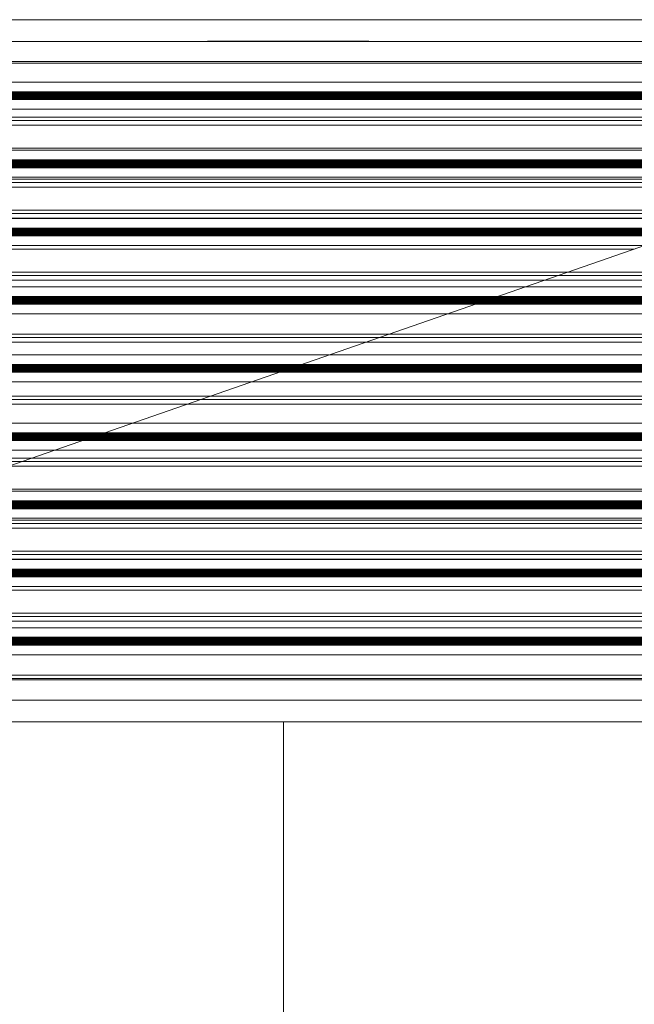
# Model space of a CAD drawing. Header units: metres. Extents: x 2.9 to 42.3, y -72.9 to -49.3.
# Tile 248 of 256: x 29.879 to 30.276, y -67.821 to -67.185. Entities that reach past the tile are written whole.
import ezdxf

# ---------------------------------------------------------------- set-up
doc = ezdxf.new("R2010")
doc.units = ezdxf.units.M
doc.linetypes.add('Oculto 1_5', pattern=[0.0022, 0.0015, -0.0007])
for name, color, linetype, lineweight in [('A-DETL', 7, 'Oculto 1_5', 18), ('G-IMPT', 7, 'Continuous', 18), ('M-HVAC-DUCT-ANNO', 7, 'Continuous', 18)]:
    doc.layers.add(name, color=color, linetype=linetype, lineweight=lineweight)
doc.layers.add('M-HVAC-CDFF-IDEN', color=1, linetype='Continuous', lineweight=9, true_color=0xff0000)

# ---------------------------------------------------------------- blocks, each defined once
blk = doc.blocks.new('GRELHA AR-AG 1225x425 - TROX_AR-AG_1225x425_dxf_QMODEL_9a1ed65d_b014_438d_945c_eb9463d1be6b-830546-2PAV')
at = {"layer": 'G-IMPT', "color": 1, "true_color": 0xff0000}
for p, q in [((0.6265, 0.2265), (-0.6265, 0.2265)), ((-0.6265, 0.2265), (0.6265, 0.2265)), ((0.055, 0.2126), (-0.049, 0.2126)), ((-0.049, 0.2126), (0.055, 0.2126)), ((-0.04046, 0.2127), (-0.04372, 0.2127)), ((-0.04372, 0.2127), (-0.04046, 0.2127)), ((-0.04046, 0.2127), (-0.03721, 0.2127)), ((-0.04046, 0.2127), (-0.03721, 0.2127)), ((-0.03721, 0.2127), (-0.03397, 0.2127)), ((-0.03721, 0.2127), (-0.03397, 0.2127)), ((-0.02882, 0.2127), (-0.03162, 0.2127)), ((-0.03162, 0.2127), (-0.02882, 0.2127)), ((-0.02661, 0.2127), (-0.02882, 0.2127)), ((-0.02661, 0.2127), (-0.02882, 0.2127)), ((-0.02882, 0.2127), (-0.02564, 0.2127)), ((-0.02882, 0.2127), (-0.02665, 0.2127)), ((-0.02572, 0.2127), (-0.02665, 0.2127)), ((-0.02581, 0.2127), (-0.02661, 0.2127)), ((-0.02631, 0.2127), (-0.02661, 0.2127)), ((-0.02603, 0.2127), (-0.02631, 0.2127)), ((-0.02576, 0.2127), (-0.02603, 0.2127)), ((-0.02504, 0.2127), (-0.02581, 0.2127)), ((-0.02552, 0.2127), (-0.02576, 0.2127)), ((-0.02572, 0.2127), (-0.02549, 0.2127)), ((-0.02564, 0.2127), (-0.02158, 0.2127)), ((-0.02532, 0.2127), (-0.02552, 0.2127)), ((-0.02549, 0.2127), (-0.02529, 0.2127)), ((-0.02516, 0.2127), (-0.02532, 0.2127)), ((-0.02529, 0.2127), (-0.02514, 0.2127)), ((-0.02505, 0.2127), (-0.02516, 0.2127)), ((-0.02514, 0.2127), (-0.02504, 0.2127)), ((-0.02499, 0.2127), (-0.02505, 0.2127)), ((-0.02504, 0.2127), (-0.02499, 0.2127)), ((-0.02432, 0.2127), (-0.02504, 0.2127)), ((-0.02499, 0.2127), (-0.02499, 0.2127)), ((-0.02368, 0.2127), (-0.02432, 0.2127)), ((-0.02422, 0.2127), (-0.0236, 0.2127)), ((-0.02422, 0.2127), (-0.02158, 0.2127)), ((-0.02314, 0.2127), (-0.02368, 0.2127)), ((-0.0236, 0.2127), (-0.02307, 0.2127)), ((-0.02271, 0.2127), (-0.02314, 0.2127)), ((-0.02307, 0.2127), (-0.02266, 0.2127)), ((-0.02241, 0.2127), (-0.02271, 0.2127)), ((-0.02266, 0.2127), (-0.02238, 0.2127)), ((-0.02225, 0.2127), (-0.02241, 0.2127)), ((-0.02238, 0.2127), (-0.02224, 0.2127)), ((-0.02224, 0.2127), (-0.02225, 0.2127)), ((-0.02038, 0.2127), (-0.02051, 0.2127)), ((-0.02051, 0.2127), (-0.02038, 0.2127)), ((-0.02001, 0.2127), (-0.02038, 0.2127)), ((-0.02038, 0.2127), (-0.02001, 0.2127)), ((-0.01941, 0.2127), (-0.02001, 0.2127)), ((-0.02001, 0.2127), (-0.01941, 0.2127)), ((-0.01859, 0.2127), (-0.01941, 0.2127)), ((-0.01941, 0.2127), (-0.01859, 0.2127)), ((-0.0176, 0.2127), (-0.01859, 0.2127)), ((-0.01859, 0.2127), (-0.0176, 0.2127)), ((-0.01647, 0.2127), (-0.0176, 0.2127)), ((-0.0176, 0.2127), (-0.01647, 0.2127)), ((-0.01725, 0.2127), (-0.01731, 0.2127)), ((-0.01731, 0.2127), (-0.01725, 0.2127)), ((-0.01705, 0.2127), (-0.01725, 0.2127)), ((-0.01725, 0.2127), (-0.01705, 0.2127)), ((-0.01675, 0.2127), (-0.01705, 0.2127)), ((-0.01705, 0.2127), (-0.01675, 0.2127)), ((-0.01633, 0.2127), (-0.01675, 0.2127)), ((-0.01675, 0.2127), (-0.01633, 0.2127)), ((-0.01524, 0.2127), (-0.01647, 0.2127)), ((-0.01647, 0.2127), (-0.01524, 0.2127)), ((-0.01582, 0.2127), (-0.01633, 0.2127)), ((-0.01633, 0.2127), (-0.01582, 0.2127)), ((-0.01524, 0.2127), (-0.01582, 0.2127)), ((-0.01582, 0.2127), (-0.01524, 0.2127)), ((-0.01461, 0.2127), (-0.01524, 0.2127)), ((-0.01524, 0.2127), (-0.01396, 0.2127)), ((-0.01524, 0.2127), (-0.01461, 0.2127)), ((-0.01524, 0.2127), (-0.01396, 0.2127)), ((-0.01396, 0.2127), (-0.01461, 0.2127)), ((-0.01461, 0.2127), (-0.01396, 0.2127)), ((-0.01396, 0.2127), (-0.01331, 0.2127)), ((-0.01396, 0.2127), (-0.01268, 0.2127)), ((-0.01396, 0.2127), (-0.01331, 0.2127)), ((-0.01396, 0.2127), (-0.01268, 0.2127)), ((-0.01331, 0.2127), (-0.01268, 0.2127)), ((-0.01268, 0.2127), (-0.01331, 0.2127)), ((-0.01268, 0.2127), (-0.01145, 0.2127)), ((-0.01268, 0.2127), (-0.0121, 0.2127)), ((-0.0121, 0.2127), (-0.01268, 0.2127)), ((-0.01145, 0.2127), (-0.01268, 0.2127)), ((-0.0121, 0.2127), (-0.01159, 0.2127)), ((-0.01159, 0.2127), (-0.0121, 0.2127)), ((-0.01159, 0.2127), (-0.01117, 0.2127)), ((-0.01117, 0.2127), (-0.01159, 0.2127)), ((-0.01145, 0.2127), (-0.01032, 0.2127)), ((-0.01032, 0.2127), (-0.01145, 0.2127)), ((-0.01117, 0.2127), (-0.01087, 0.2127)), ((-0.01087, 0.2127), (-0.01117, 0.2127)), ((-0.01087, 0.2127), (-0.01067, 0.2127)), ((-0.01067, 0.2127), (-0.01087, 0.2127)), ((-0.01067, 0.2127), (-0.01061, 0.2127)), ((-0.01061, 0.2127), (-0.01067, 0.2127)), ((-0.01032, 0.2127), (-0.00933, 0.2127)), ((-0.00933, 0.2127), (-0.01032, 0.2127)), ((-0.00933, 0.2127), (-0.00851, 0.2127)), ((-0.00851, 0.2127), (-0.00933, 0.2127)), ((-0.00851, 0.2127), (-0.00791, 0.2127)), ((-0.00791, 0.2127), (-0.00851, 0.2127)), ((-0.00791, 0.2127), (-0.00754, 0.2127)), ((-0.00754, 0.2127), (-0.00791, 0.2127)), ((-0.00754, 0.2127), (-0.00741, 0.2127)), ((-0.00741, 0.2127), (-0.00754, 0.2127)), ((0.00108, 0.2127), (-0.00722, 0.2127)), ((-0.00722, 0.2127), (-0.00385, 0.2127)), ((-0.00305, 0.2127), (-0.00649, 0.2127)), ((-0.00649, 0.2127), (-0.00305, 0.2127)), ((-0.00226, 0.2127), (-0.0057, 0.2127)), ((-0.0057, 0.2127), (-0.00226, 0.2127)), ((-0.00147, 0.2127), (-0.00491, 0.2127)), ((-0.00491, 0.2127), (-0.00147, 0.2127)), ((-0.0019, 0.2127), (-0.00407, 0.2127)), ((-0.00407, 0.2127), (-0.00238, 0.2127)), ((-0.00385, 0.2127), (0.0043, 0.2127)), ((-0.0019, 0.2127), (-0.00238, 0.2127)), ((-0.00125, 0.2127), (0.00219, 0.2127)), ((-0.00125, 0.2127), (-0.00078, 0.2127)), ((0.00219, 0.2127), (-0.00078, 0.2127)), ((0.00292, 0.2127), (-0.00052, 0.2127)), ((-0.00052, 0.2127), (0.00292, 0.2127)), ((-0.00041, 0.2127), (0.0015, 0.2127)), ((-0.00041, 0.2127), (0.00007, 0.2127)), ((0.0015, 0.2127), (0.00007, 0.2127)), ((0.00371, 0.2127), (0.00027, 0.2127)), ((0.00371, 0.2127), (0.00027, 0.2127)), ((0.0045, 0.2127), (0.00106, 0.2127)), ((0.00106, 0.2127), (0.0045, 0.2127)), ((0.00108, 0.2127), (0.0043, 0.2127)), ((0.00431, 0.2127), (0.00424, 0.2127)), ((0.00424, 0.2127), (0.00431, 0.2127)), ((0.00453, 0.2127), (0.00431, 0.2127)), ((0.00431, 0.2127), (0.00453, 0.2127)), ((0.00488, 0.2127), (0.00453, 0.2127)), ((0.00453, 0.2127), (0.00488, 0.2127)), ((0.00535, 0.2127), (0.00488, 0.2127)), ((0.00488, 0.2127), (0.00535, 0.2127)), ((0.00504, 0.2127), (0.00498, 0.2127)), ((0.00498, 0.2127), (0.00504, 0.2127)), ((0.00521, 0.2127), (0.00504, 0.2127)), ((0.00504, 0.2127), (0.00521, 0.2127)), ((0.00549, 0.2127), (0.00521, 0.2127)), ((0.00521, 0.2127), (0.00549, 0.2127)), ((0.00592, 0.2127), (0.00535, 0.2127)), ((0.00535, 0.2127), (0.00592, 0.2127)), ((0.00587, 0.2127), (0.00549, 0.2127)), ((0.00549, 0.2127), (0.00587, 0.2127)), ((0.00634, 0.2127), (0.00587, 0.2127)), ((0.00587, 0.2127), (0.00634, 0.2127)), ((0.00658, 0.2127), (0.00592, 0.2127)), ((0.00592, 0.2127), (0.00658, 0.2127)), ((0.00686, 0.2127), (0.00634, 0.2127)), ((0.00634, 0.2127), (0.00686, 0.2127)), ((0.0075, 0.2127), (0.0065, 0.2127)), ((0.0065, 0.2127), (0.0075, 0.2127)), ((0.00729, 0.2127), (0.00658, 0.2127)), ((0.00658, 0.2127), (0.00729, 0.2127)), ((0.00743, 0.2127), (0.00686, 0.2127)), ((0.00686, 0.2127), (0.00743, 0.2127)), ((0.00803, 0.2127), (0.00729, 0.2127)), ((0.00729, 0.2127), (0.00803, 0.2127)), ((0.00803, 0.2127), (0.00743, 0.2127)), ((0.00743, 0.2127), (0.00803, 0.2127)), ((0.00851, 0.2127), (0.0075, 0.2127)), ((0.00859, 0.2127), (0.0075, 0.2127)), ((0.00828, 0.2127), (0.0075, 0.2127)), ((0.0075, 0.2127), (0.00865, 0.2127)), ((0.00803, 0.2127), (0.00863, 0.2127)), ((0.00803, 0.2127), (0.00877, 0.2127)), ((0.00803, 0.2127), (0.00863, 0.2127)), ((0.00803, 0.2127), (0.00877, 0.2127)), ((0.00862, 0.2127), (0.00828, 0.2127)), ((0.00851, 0.2127), (0.0083, 0.2127)), ((0.00859, 0.2127), (0.0083, 0.2127)), ((0.00869, 0.2127), (0.00851, 0.2127)), ((0.00887, 0.2127), (0.00859, 0.2127)), ((0.00862, 0.2127), (0.00877, 0.2127)), ((0.00863, 0.2127), (0.0092, 0.2127)), ((0.0092, 0.2127), (0.00863, 0.2127)), ((0.00865, 0.2127), (0.01011, 0.2127)), ((0.00882, 0.2127), (0.00869, 0.2127)), ((0.00877, 0.2127), (0.00886, 0.2127)), ((0.00877, 0.2127), (0.00948, 0.2127)), ((0.00948, 0.2127), (0.00877, 0.2127)), ((0.00888, 0.2127), (0.00882, 0.2127)), ((0.00886, 0.2127), (0.00888, 0.2127)), ((0.00913, 0.2127), (0.00887, 0.2127)), ((0.00936, 0.2127), (0.00913, 0.2127)), ((0.00916, 0.2127), (0.00939, 0.2127)), ((0.00916, 0.2127), (0.01011, 0.2127)), ((0.0092, 0.2127), (0.00972, 0.2127)), ((0.00972, 0.2127), (0.0092, 0.2127)), ((0.00955, 0.2127), (0.00936, 0.2127)), ((0.00939, 0.2127), (0.00958, 0.2127)), ((0.00948, 0.2127), (0.01014, 0.2127)), ((0.01014, 0.2127), (0.00948, 0.2127)), ((0.00971, 0.2127), (0.00955, 0.2127)), ((0.00958, 0.2127), (0.00973, 0.2127)), ((0.00981, 0.2127), (0.00971, 0.2127)), ((0.01011, 0.2127), (0.00972, 0.2127)), ((0.01019, 0.2127), (0.00972, 0.2127)), ((0.00973, 0.2127), (0.00983, 0.2127)), ((0.00987, 0.2127), (0.00981, 0.2127)), ((0.00983, 0.2127), (0.00988, 0.2127)), ((0.00988, 0.2127), (0.00987, 0.2127)), ((0.01011, 0.2127), (0.01057, 0.2127)), ((0.01014, 0.2127), (0.01071, 0.2127)), ((0.01071, 0.2127), (0.01014, 0.2127)), ((0.01057, 0.2127), (0.01019, 0.2127)), ((0.01057, 0.2127), (0.01085, 0.2127)), ((0.01085, 0.2127), (0.01057, 0.2127)), ((0.01071, 0.2127), (0.01118, 0.2127)), ((0.01118, 0.2127), (0.01071, 0.2127)), ((0.01085, 0.2127), (0.01102, 0.2127)), ((0.01102, 0.2127), (0.01085, 0.2127)), ((0.01102, 0.2127), (0.01108, 0.2127)), ((0.01108, 0.2127), (0.01102, 0.2127)), ((0.01118, 0.2127), (0.01153, 0.2127)), ((0.01153, 0.2127), (0.01118, 0.2127)), ((0.01333, 0.2127), (0.01126, 0.2127)), ((0.01333, 0.2127), (0.01126, 0.2127)), ((0.01153, 0.2127), (0.01175, 0.2127)), ((0.01175, 0.2127), (0.01153, 0.2127)), ((0.01175, 0.2127), (0.01182, 0.2127)), ((0.01182, 0.2127), (0.01175, 0.2127)), ((0.01333, 0.2127), (0.01451, 0.2127)), ((0.01333, 0.2127), (0.01452, 0.2127)), ((0.01451, 0.2127), (0.01649, 0.2127)), ((0.01452, 0.2127), (0.01649, 0.2127)), ((0.01914, 0.2127), (0.01796, 0.2127)), ((0.01914, 0.2127), (0.01796, 0.2127)), ((0.0218, 0.2127), (0.01914, 0.2127)), ((0.0218, 0.2127), (0.01914, 0.2127)), ((0.0218, 0.2127), (0.01914, 0.2127)), ((0.01914, 0.2127), (0.0218, 0.2127)), ((0.0218, 0.2127), (0.01914, 0.2127)), ((0.01914, 0.2127), (0.0218, 0.2127)), ((0.02341, 0.2127), (0.02335, 0.2127)), ((0.02335, 0.2127), (0.02341, 0.2127)), ((0.02359, 0.2127), (0.02341, 0.2127)), ((0.02341, 0.2127), (0.02359, 0.2127)), ((0.02388, 0.2127), (0.02359, 0.2127)), ((0.02359, 0.2127), (0.02388, 0.2127)), ((0.02427, 0.2127), (0.02388, 0.2127)), ((0.02388, 0.2127), (0.02427, 0.2127)), ((0.02475, 0.2127), (0.02427, 0.2127)), ((0.02427, 0.2127), (0.02475, 0.2127)), ((0.02476, 0.2127), (0.02473, 0.2127)), ((0.02473, 0.2127), (0.02476, 0.2127)), ((0.02529, 0.2127), (0.02475, 0.2127)), ((0.02475, 0.2127), (0.02529, 0.2127)), ((0.02487, 0.2127), (0.02476, 0.2127)), ((0.02476, 0.2127), (0.02487, 0.2127)), ((0.02503, 0.2127), (0.02487, 0.2127)), ((0.02487, 0.2127), (0.02503, 0.2127)), ((0.02526, 0.2127), (0.02503, 0.2127)), ((0.02503, 0.2127), (0.02526, 0.2127)), ((0.02553, 0.2127), (0.02526, 0.2127)), ((0.02526, 0.2127), (0.02553, 0.2127)), ((0.02589, 0.2127), (0.02529, 0.2127)), ((0.02529, 0.2127), (0.02589, 0.2127)), ((0.02584, 0.2127), (0.02553, 0.2127)), ((0.02553, 0.2127), (0.02584, 0.2127)), ((0.02618, 0.2127), (0.02584, 0.2127)), ((0.02584, 0.2127), (0.02618, 0.2127)), ((0.02651, 0.2127), (0.02589, 0.2127)), ((0.02589, 0.2127), (0.02651, 0.2127)), ((0.02654, 0.2127), (0.02618, 0.2127)), ((0.02618, 0.2127), (0.02654, 0.2127)), ((0.02713, 0.2127), (0.02651, 0.2127)), ((0.02651, 0.2127), (0.02713, 0.2127)), ((0.0269, 0.2127), (0.02654, 0.2127)), ((0.02654, 0.2127), (0.0269, 0.2127)), ((0.02724, 0.2127), (0.0269, 0.2127)), ((0.0269, 0.2127), (0.02724, 0.2127)), ((0.02773, 0.2127), (0.02713, 0.2127)), ((0.02713, 0.2127), (0.02773, 0.2127)), ((0.02756, 0.2127), (0.02724, 0.2127)), ((0.02724, 0.2127), (0.02756, 0.2127)), ((0.02756, 0.2127), (0.02795, 0.2127)), ((0.02756, 0.2127), (0.02795, 0.2127)), ((0.02829, 0.2127), (0.02773, 0.2127)), ((0.02773, 0.2127), (0.02829, 0.2127)), ((0.02828, 0.2127), (0.02795, 0.2127)), ((0.02828, 0.2127), (0.02795, 0.2127)), ((0.02829, 0.2127), (0.02828, 0.2127)), ((0.02829, 0.2127), (0.02828, 0.2127)), ((0.02986, 0.2127), (0.03104, 0.2127)), ((0.03104, 0.2127), (0.02986, 0.2127)), ((0.03104, 0.2127), (0.0337, 0.2127)), ((0.03104, 0.2127), (0.0337, 0.2127)), ((0.03488, 0.2127), (0.0337, 0.2127)), ((0.0337, 0.2127), (0.03488, 0.2127)), ((0.03654, 0.2127), (0.03772, 0.2127)), ((0.03772, 0.2127), (0.03654, 0.2127)), ((0.03772, 0.2127), (0.04067, 0.2127)), ((0.03772, 0.2127), (0.04067, 0.2127)), ((0.04067, 0.2127), (0.04185, 0.2127)), ((0.04185, 0.2127), (0.04067, 0.2127)), ((0.0445, 0.2127), (0.04332, 0.2127)), ((0.04332, 0.2127), (0.0445, 0.2127)), ((0.04618, 0.2127), (0.04736, 0.2127)), ((0.04736, 0.2127), (0.04618, 0.2127)), ((0.04736, 0.2127), (0.04763, 0.2127)), ((0.04736, 0.2127), (0.04763, 0.2127)), ((0.04763, 0.2127), (0.04951, 0.2127)), ((0.04763, 0.2127), (0.04951, 0.2127)), ((0.04896, 0.2127), (0.0512, 0.2127)), ((0.04896, 0.2127), (0.0512, 0.2127)), ((0.0512, 0.2127), (0.04951, 0.2127)), ((0.0512, 0.2127), (0.04951, 0.2127)), ((0.6265, -0.2265), (-0.6265, -0.2265)), ((-0.6265, -0.2265), (0.6265, -0.2265))]:
    blk.add_line(p, q, dxfattribs=at)
blk = doc.blocks.new('GRELHA AR-AG 1225x425 - TROX_AR-AG_1225x425_dxf-830545-2PAV')
blk.add_blockref('GRELHA AR-AG 1225x425 - TROX_AR-AG_1225x425_dxf_QMODEL_9a1ed65d_b014_438d_945c_eb9463d1be6b-830546-2PAV', (0, 0))
blk = doc.blocks.new('GRELHA AR-AG 1225x425 - TROX_AR-AG_1225x425_dxf_QMODEL_9a1ed65d_b014_438d_945c_eb9463d1be6b-V138-2PAV')
at = {"layer": 'A-DETL', "color": 1, "linetype": 'Continuous', "true_color": 0xff0000}
for p, q in [((-0.6265, 0.2265), (0.6265, 0.2265)), ((-0.02038, 0.2127), (-0.02051, 0.2127)), ((-0.02051, 0.2127), (-0.02038, 0.2127)), ((-0.00754, 0.2127), (-0.00741, 0.2127)), ((-0.00741, 0.2127), (-0.00754, 0.2127)), ((0.5995, 0.1995), (-0.5995, 0.1995)), ((0.572, 0.1985), (-0.5985, 0.1985)), ((0.572, 0.1985), (-0.5985, 0.1985)), ((-0.5985, 0.1985), (0.572, 0.1985)), ((-0.598, 0.18621), (0.53657, 0.18621)), ((0.51867, 0.18), (-0.599, 0.18)), ((0.599, 0.17927), (-0.599, 0.17927)), ((0.599, 0.17889), (-0.599, 0.17889)), ((0.599, 0.17846), (-0.599, 0.17846)), ((0.599, 0.17799), (-0.599, 0.17799)), ((0.51723, 0.1795), (-0.598, 0.1795)), ((0.599, 0.1775), (-0.599, 0.1775)), ((0.599, 0.17701), (-0.599, 0.17701)), ((0.599, 0.17654), (-0.599, 0.17654)), ((0.599, 0.17611), (-0.599, 0.17611)), ((0.599, 0.17573), (-0.599, 0.17573)), ((0.599, 0.17542), (-0.599, 0.17542)), ((0.599, 0.17519), (-0.599, 0.17519)), ((0.599, 0.17505), (-0.599, 0.17505)), ((0.50426, 0.175), (-0.599, 0.175)), ((0.48637, 0.16879), (-0.598, 0.16879)), ((-0.5985, 0.1635), (0.5985, 0.1635)), ((-0.5985, 0.1615), (0.46535, 0.1615)), ((0.4567, 0.1585), (-0.5985, 0.1585)), ((-0.5985, 0.1585), (0.4567, 0.1585)), ((-0.599, 0.14221), (0.40974, 0.14221)), ((-0.5985, 0.1435), (0.5985, 0.1435)), ((0.39185, 0.136), (-0.599, 0.136)), ((0.599, 0.13595), (-0.599, 0.13595)), ((0.599, 0.13581), (-0.599, 0.13581)), ((0.599, 0.13558), (-0.599, 0.13558)), ((0.599, 0.13527), (-0.599, 0.13527)), ((0.599, 0.13489), (-0.599, 0.13489)), ((0.599, 0.13446), (-0.599, 0.13446)), ((0.599, 0.13399), (-0.599, 0.13399)), ((0.599, 0.1335), (-0.599, 0.1335)), ((0.599, 0.13301), (-0.599, 0.13301)), ((0.599, 0.13254), (-0.599, 0.13254)), ((0.599, 0.13211), (-0.599, 0.13211)), ((0.599, 0.13173), (-0.599, 0.13173)), ((-0.599, 0.1315), (0.37888, 0.1315)), ((0.37744, 0.131), (-0.599, 0.131)), ((0.35954, 0.12479), (-0.599, 0.12479)), ((-0.5985, 0.1235), (0.5985, 0.1235)), ((-0.5985, 0.1215), (0.35005, 0.1215)), ((0.34141, 0.1185), (-0.5985, 0.1185)), ((-0.5985, 0.1185), (0.34141, 0.1185)), ((-0.5985, 0.1035), (0.5985, 0.1035)), ((-0.5985, 0.1015), (0.29241, 0.1015)), ((0.28376, 0.0985), (-0.5985, 0.0985)), ((-0.5985, 0.0985), (0.28376, 0.0985)), ((-0.598, 0.09821), (0.28292, 0.09821)), ((0.26503, 0.092), (-0.599, 0.092)), ((0.599, 0.09127), (-0.599, 0.09127)), ((0.599, 0.09089), (-0.599, 0.09089)), ((0.599, 0.09046), (-0.599, 0.09046)), ((0.599, 0.08999), (-0.599, 0.08999)), ((0.599, 0.0895), (-0.599, 0.0895)), ((0.599, 0.08901), (-0.599, 0.08901)), ((0.26358, 0.0915), (-0.598, 0.0915)), ((0.599, 0.08854), (-0.599, 0.08854)), ((0.599, 0.08811), (-0.599, 0.08811)), ((0.599, 0.08773), (-0.599, 0.08773)), ((0.599, 0.08742), (-0.599, 0.08742)), ((0.599, 0.08719), (-0.599, 0.08719)), ((0.599, 0.08705), (-0.599, 0.08705)), ((0.25061, 0.087), (-0.599, 0.087)), ((0.22611, 0.0785), (-0.5985, 0.0785)), ((-0.5985, 0.0785), (0.22611, 0.0785)), ((0.23272, 0.08079), (-0.598, 0.08079)), ((-0.5985, 0.0635), (0.5985, 0.0635)), ((-0.5985, 0.0615), (0.17711, 0.0615)), ((0.16847, 0.0585), (-0.5985, 0.0585)), ((-0.5985, 0.0585), (0.16847, 0.0585)), ((0.5985, 0.0585), (0.16877, 0.0585)), ((0.16877, 0.0585), (0.5985, 0.0585)), ((0.17742, 0.0615), (0.5985, 0.0615)), ((-0.599, 0.05421), (0.1561, 0.05421)), ((0.1564, 0.05421), (0.598, 0.05421)), ((0.1382, 0.048), (-0.599, 0.048)), ((0.599, 0.04795), (-0.599, 0.04795)), ((0.599, 0.04781), (-0.599, 0.04781)), ((0.599, 0.04758), (-0.599, 0.04758)), ((0.599, 0.04727), (-0.599, 0.04727)), ((0.599, 0.04689), (-0.599, 0.04689)), ((0.599, 0.04646), (-0.599, 0.04646)), ((0.599, 0.04599), (-0.599, 0.04599)), ((0.599, 0.0455), (-0.599, 0.0455)), ((0.599, 0.04501), (-0.599, 0.04501)), ((0.599, 0.04454), (-0.599, 0.04454)), ((0.599, 0.048), (0.1385, 0.048)), ((0.599, 0.04411), (-0.599, 0.04411)), ((0.599, 0.04373), (-0.599, 0.04373)), ((-0.599, 0.0435), (0.12523, 0.0435)), ((0.12379, 0.043), (-0.599, 0.043)), ((0.599, 0.043), (0.12409, 0.043)), ((0.12553, 0.0435), (0.598, 0.0435)), ((0.1059, 0.03679), (-0.599, 0.03679)), ((0.598, 0.03679), (0.1062, 0.03679)), ((-0.5985, 0.0235), (0.5985, 0.0235)), ((-0.5985, 0.0215), (0.06182, 0.0215)), ((0.06212, 0.0215), (0.5985, 0.0215)), ((0.05317, 0.0185), (-0.5985, 0.0185)), ((-0.5985, 0.0185), (0.05317, 0.0185)), ((0.5985, 0.0185), (0.05347, 0.0185)), ((0.05347, 0.0185), (0.5985, 0.0185)), ((0.02927, 0.01021), (-0.598, 0.01021)), ((0.599, 0.01021), (0.02958, 0.01021)), ((0.01138, 0.004), (-0.599, 0.004)), ((0.599, 0.00327), (-0.599, 0.00327)), ((0.599, 0.00289), (-0.599, 0.00289)), ((0.599, 0.00246), (-0.599, 0.00246)), ((0.599, 0.00199), (-0.599, 0.00199)), ((0.599, 0.0015), (-0.599, 0.0015)), ((0.599, 0.00101), (-0.599, 0.00101)), ((0.599, 0.00054), (-0.599, 0.00054)), ((0.599, 0.00011), (-0.599, 0.00011)), ((0.00994, 0.0035), (-0.598, 0.0035)), ((0.599, 0.0035), (0.01024, 0.0035)), ((0.599, 0.004), (0.01168, 0.004)), ((0.599, -0.00027), (-0.599, -0.00027)), ((0.599, -0.00058), (-0.599, -0.00058)), ((0.599, -0.00081), (-0.599, -0.00081)), ((0.599, -0.00095), (-0.599, -0.00095)), ((-0.00303, -0.001), (-0.599, -0.001)), ((0.599, -0.001), (-0.00273, -0.001)), ((-0.02093, -0.00721), (-0.598, -0.00721)), ((0.599, -0.00721), (-0.02063, -0.00721)), ((0.5985, -0.0165), (-0.5985, -0.0165)), ((-0.5985, -0.0185), (-0.05347, -0.0185)), ((-0.05317, -0.0185), (0.5985, -0.0185)), ((-0.06212, -0.0215), (-0.5985, -0.0215)), ((-0.5985, -0.0215), (-0.06212, -0.0215)), ((0.5985, -0.0215), (-0.06182, -0.0215)), ((-0.06182, -0.0215), (0.5985, -0.0215)), ((-0.599, -0.03379), (-0.09755, -0.03379)), ((-0.09725, -0.03379), (0.598, -0.03379)), ((-0.11545, -0.04), (-0.599, -0.04)), ((0.599, -0.04005), (-0.599, -0.04005)), ((0.599, -0.04019), (-0.599, -0.04019)), ((0.599, -0.04042), (-0.599, -0.04042)), ((0.599, -0.04073), (-0.599, -0.04073)), ((0.599, -0.04111), (-0.599, -0.04111)), ((0.599, -0.04154), (-0.599, -0.04154)), ((0.599, -0.04201), (-0.599, -0.04201)), ((0.599, -0.0425), (-0.599, -0.0425)), ((0.599, -0.04299), (-0.599, -0.04299)), ((0.599, -0.04346), (-0.599, -0.04346)), ((0.599, -0.04389), (-0.599, -0.04389)), ((0.599, -0.04427), (-0.599, -0.04427)), ((0.599, -0.04), (-0.11514, -0.04)), ((-0.599, -0.0445), (-0.12842, -0.0445)), ((-0.12986, -0.045), (-0.599, -0.045)), ((0.599, -0.045), (-0.12955, -0.045)), ((-0.12811, -0.0445), (0.598, -0.0445)), ((-0.14775, -0.05121), (-0.599, -0.05121)), ((-0.5985, -0.0565), (0.5985, -0.0565)), ((0.598, -0.05121), (-0.14745, -0.05121)), ((-0.5985, -0.0585), (-0.16877, -0.0585)), ((0.5985, -0.0615), (-0.17711, -0.0615)), ((-0.17711, -0.0615), (0.5985, -0.0615)), ((-0.16847, -0.0585), (0.5985, -0.0585)), ((-0.5985, -0.0765), (0.5985, -0.0765)), ((-0.22407, -0.07779), (0.599, -0.07779)), ((0.599, -0.08473), (-0.599, -0.08473)), ((0.599, -0.08511), (-0.599, -0.08511)), ((0.599, -0.08554), (-0.599, -0.08554)), ((0.599, -0.08601), (-0.599, -0.08601)), ((0.599, -0.0865), (-0.599, -0.0865)), ((0.599, -0.08699), (-0.599, -0.08699)), ((0.599, -0.08746), (-0.599, -0.08746)), ((0.599, -0.08789), (-0.599, -0.08789)), ((0.599, -0.08827), (-0.599, -0.08827)), ((0.599, -0.08858), (-0.599, -0.08858)), ((0.599, -0.08881), (-0.599, -0.08881)), ((0.599, -0.0845), (-0.24341, -0.0845)), ((0.599, -0.084), (-0.24197, -0.084)), ((0.599, -0.08895), (-0.599, -0.08895)), ((0.599, -0.09521), (-0.27427, -0.09521)), ((0.599, -0.089), (-0.25638, -0.089)), ((-0.5985, -0.0965), (0.5985, -0.0965)), ((0.5985, -0.1015), (-0.29241, -0.1015)), ((-0.29241, -0.1015), (0.5985, -0.1015)), ((-0.28376, -0.0985), (0.5985, -0.0985)), ((-0.5985, -0.1165), (0.5985, -0.1165)), ((-0.34141, -0.1185), (0.5985, -0.1185)), ((-0.3509, -0.12179), (0.598, -0.12179)), ((0.5985, -0.1215), (-0.35005, -0.1215)), ((-0.35005, -0.1215), (0.5985, -0.1215)), ((0.599, -0.12805), (-0.599, -0.12805)), ((0.599, -0.12819), (-0.599, -0.12819)), ((0.599, -0.12842), (-0.599, -0.12842)), ((0.599, -0.12873), (-0.599, -0.12873)), ((0.599, -0.12911), (-0.599, -0.12911)), ((0.599, -0.12954), (-0.599, -0.12954)), ((0.599, -0.13001), (-0.599, -0.13001)), ((0.599, -0.1305), (-0.599, -0.1305)), ((0.599, -0.13099), (-0.599, -0.13099)), ((0.599, -0.13146), (-0.599, -0.13146)), ((0.599, -0.13189), (-0.599, -0.13189)), ((0.599, -0.13227), (-0.599, -0.13227)), ((0.599, -0.133), (-0.3832, -0.133)), ((-0.38176, -0.1325), (0.598, -0.1325)), ((0.599, -0.128), (-0.36879, -0.128)), ((0.598, -0.13921), (-0.4011, -0.13921)), ((0.5985, -0.1415), (-0.4077, -0.1415)), ((-0.4077, -0.1415), (0.5985, -0.1415)), ((-0.5985, -0.1565), (0.5985, -0.1565)), ((-0.4567, -0.1585), (0.5985, -0.1585)), ((0.5985, -0.1615), (-0.46535, -0.1615)), ((-0.46535, -0.1615), (0.5985, -0.1615)), ((-0.47772, -0.16579), (0.599, -0.16579)), ((0.599, -0.17273), (-0.599, -0.17273)), ((0.599, -0.17311), (-0.599, -0.17311)), ((0.599, -0.17354), (-0.599, -0.17354)), ((0.599, -0.17401), (-0.599, -0.17401)), ((0.599, -0.1745), (-0.599, -0.1745)), ((0.599, -0.17499), (-0.599, -0.17499)), ((0.599, -0.17546), (-0.599, -0.17546)), ((0.599, -0.17589), (-0.599, -0.17589)), ((0.599, -0.17627), (-0.599, -0.17627)), ((0.599, -0.17658), (-0.599, -0.17658)), ((0.599, -0.17681), (-0.599, -0.17681)), ((0.599, -0.17695), (-0.599, -0.17695)), ((0.599, -0.177), (-0.51003, -0.177)), ((0.599, -0.1725), (-0.49705, -0.1725)), ((0.599, -0.172), (-0.49561, -0.172)), ((0.599, -0.18321), (-0.52792, -0.18321)), ((-0.5985, -0.1965), (0.5985, -0.1965)), ((-0.5995, -0.1995), (0.5995, -0.1995)), ((0.5985, -0.1985), (-0.572, -0.1985)), ((-0.572, -0.1985), (0.5985, -0.1985)), ((-0.6265, -0.2265), (0.6265, -0.2265))]:
    blk.add_line(p, q, dxfattribs=at)
at = {"layer": 'G-IMPT', "color": 1, "true_color": 0xff0000}
for p, q in [((0.6265, 0.2265), (-0.6265, 0.2265)), ((-0.6265, 0.2265), (0.6265, 0.2265)), ((0.055, 0.2126), (-0.049, 0.2126)), ((-0.049, 0.2126), (0.055, 0.2126)), ((-0.04046, 0.2127), (-0.04372, 0.2127)), ((-0.04372, 0.2127), (-0.04046, 0.2127)), ((-0.04046, 0.2127), (-0.03721, 0.2127)), ((-0.04046, 0.2127), (-0.03721, 0.2127)), ((-0.03721, 0.2127), (-0.03397, 0.2127)), ((-0.03721, 0.2127), (-0.03397, 0.2127)), ((-0.02882, 0.2127), (-0.03162, 0.2127)), ((-0.03162, 0.2127), (-0.02882, 0.2127)), ((-0.02661, 0.2127), (-0.02882, 0.2127)), ((-0.02661, 0.2127), (-0.02882, 0.2127)), ((-0.02882, 0.2127), (-0.02564, 0.2127)), ((-0.02882, 0.2127), (-0.02665, 0.2127)), ((-0.02572, 0.2127), (-0.02665, 0.2127)), ((-0.02581, 0.2127), (-0.02661, 0.2127)), ((-0.02631, 0.2127), (-0.02661, 0.2127)), ((-0.02603, 0.2127), (-0.02631, 0.2127)), ((-0.02576, 0.2127), (-0.02603, 0.2127)), ((-0.02504, 0.2127), (-0.02581, 0.2127)), ((-0.02552, 0.2127), (-0.02576, 0.2127)), ((-0.02572, 0.2127), (-0.02549, 0.2127)), ((-0.02564, 0.2127), (-0.02158, 0.2127)), ((-0.02532, 0.2127), (-0.02552, 0.2127)), ((-0.02549, 0.2127), (-0.02529, 0.2127)), ((-0.02516, 0.2127), (-0.02532, 0.2127)), ((-0.02529, 0.2127), (-0.02514, 0.2127)), ((-0.02505, 0.2127), (-0.02516, 0.2127)), ((-0.02514, 0.2127), (-0.02504, 0.2127)), ((-0.02499, 0.2127), (-0.02505, 0.2127)), ((-0.02504, 0.2127), (-0.02499, 0.2127)), ((-0.02432, 0.2127), (-0.02504, 0.2127)), ((-0.02499, 0.2127), (-0.02499, 0.2127)), ((-0.02368, 0.2127), (-0.02432, 0.2127)), ((-0.02422, 0.2127), (-0.0236, 0.2127)), ((-0.02422, 0.2127), (-0.02158, 0.2127)), ((-0.02314, 0.2127), (-0.02368, 0.2127)), ((-0.0236, 0.2127), (-0.02307, 0.2127)), ((-0.02271, 0.2127), (-0.02314, 0.2127)), ((-0.02307, 0.2127), (-0.02266, 0.2127)), ((-0.02241, 0.2127), (-0.02271, 0.2127)), ((-0.02266, 0.2127), (-0.02238, 0.2127)), ((-0.02225, 0.2127), (-0.02241, 0.2127)), ((-0.02238, 0.2127), (-0.02224, 0.2127)), ((-0.02224, 0.2127), (-0.02225, 0.2127)), ((-0.02038, 0.2127), (-0.02051, 0.2127)), ((-0.02051, 0.2127), (-0.02038, 0.2127)), ((-0.02001, 0.2127), (-0.02038, 0.2127)), ((-0.02038, 0.2127), (-0.02001, 0.2127)), ((-0.01941, 0.2127), (-0.02001, 0.2127)), ((-0.02001, 0.2127), (-0.01941, 0.2127)), ((-0.01859, 0.2127), (-0.01941, 0.2127)), ((-0.01941, 0.2127), (-0.01859, 0.2127)), ((-0.0176, 0.2127), (-0.01859, 0.2127)), ((-0.01859, 0.2127), (-0.0176, 0.2127)), ((-0.01647, 0.2127), (-0.0176, 0.2127)), ((-0.0176, 0.2127), (-0.01647, 0.2127)), ((-0.01725, 0.2127), (-0.01731, 0.2127)), ((-0.01731, 0.2127), (-0.01725, 0.2127)), ((-0.01705, 0.2127), (-0.01725, 0.2127)), ((-0.01725, 0.2127), (-0.01705, 0.2127)), ((-0.01675, 0.2127), (-0.01705, 0.2127)), ((-0.01705, 0.2127), (-0.01675, 0.2127)), ((-0.01633, 0.2127), (-0.01675, 0.2127)), ((-0.01675, 0.2127), (-0.01633, 0.2127)), ((-0.01524, 0.2127), (-0.01647, 0.2127)), ((-0.01647, 0.2127), (-0.01524, 0.2127)), ((-0.01582, 0.2127), (-0.01633, 0.2127)), ((-0.01633, 0.2127), (-0.01582, 0.2127)), ((-0.01524, 0.2127), (-0.01582, 0.2127)), ((-0.01582, 0.2127), (-0.01524, 0.2127)), ((-0.01461, 0.2127), (-0.01524, 0.2127)), ((-0.01524, 0.2127), (-0.01396, 0.2127)), ((-0.01524, 0.2127), (-0.01461, 0.2127)), ((-0.01524, 0.2127), (-0.01396, 0.2127)), ((-0.01396, 0.2127), (-0.01461, 0.2127)), ((-0.01461, 0.2127), (-0.01396, 0.2127)), ((-0.01396, 0.2127), (-0.01331, 0.2127)), ((-0.01396, 0.2127), (-0.01268, 0.2127)), ((-0.01396, 0.2127), (-0.01331, 0.2127)), ((-0.01396, 0.2127), (-0.01268, 0.2127)), ((-0.01331, 0.2127), (-0.01268, 0.2127)), ((-0.01268, 0.2127), (-0.01331, 0.2127)), ((-0.01268, 0.2127), (-0.01145, 0.2127)), ((-0.01268, 0.2127), (-0.0121, 0.2127)), ((-0.0121, 0.2127), (-0.01268, 0.2127)), ((-0.01145, 0.2127), (-0.01268, 0.2127)), ((-0.0121, 0.2127), (-0.01159, 0.2127)), ((-0.01159, 0.2127), (-0.0121, 0.2127)), ((-0.01159, 0.2127), (-0.01117, 0.2127)), ((-0.01117, 0.2127), (-0.01159, 0.2127)), ((-0.01145, 0.2127), (-0.01032, 0.2127)), ((-0.01032, 0.2127), (-0.01145, 0.2127)), ((-0.01117, 0.2127), (-0.01087, 0.2127)), ((-0.01087, 0.2127), (-0.01117, 0.2127)), ((-0.01087, 0.2127), (-0.01067, 0.2127)), ((-0.01067, 0.2127), (-0.01087, 0.2127)), ((-0.01067, 0.2127), (-0.01061, 0.2127)), ((-0.01061, 0.2127), (-0.01067, 0.2127)), ((-0.01032, 0.2127), (-0.00933, 0.2127)), ((-0.00933, 0.2127), (-0.01032, 0.2127)), ((-0.00933, 0.2127), (-0.00851, 0.2127)), ((-0.00851, 0.2127), (-0.00933, 0.2127)), ((-0.00851, 0.2127), (-0.00791, 0.2127)), ((-0.00791, 0.2127), (-0.00851, 0.2127)), ((-0.00791, 0.2127), (-0.00754, 0.2127)), ((-0.00754, 0.2127), (-0.00791, 0.2127)), ((-0.00754, 0.2127), (-0.00741, 0.2127)), ((-0.00741, 0.2127), (-0.00754, 0.2127)), ((0.00108, 0.2127), (-0.00722, 0.2127)), ((-0.00722, 0.2127), (-0.00385, 0.2127)), ((-0.00305, 0.2127), (-0.00649, 0.2127)), ((-0.00649, 0.2127), (-0.00305, 0.2127)), ((-0.00226, 0.2127), (-0.0057, 0.2127)), ((-0.0057, 0.2127), (-0.00226, 0.2127)), ((-0.00147, 0.2127), (-0.00491, 0.2127)), ((-0.00491, 0.2127), (-0.00147, 0.2127)), ((-0.0019, 0.2127), (-0.00407, 0.2127)), ((-0.00407, 0.2127), (-0.00238, 0.2127)), ((-0.00385, 0.2127), (0.0043, 0.2127)), ((-0.0019, 0.2127), (-0.00238, 0.2127)), ((-0.00125, 0.2127), (0.00219, 0.2127)), ((-0.00125, 0.2127), (-0.00078, 0.2127)), ((0.00219, 0.2127), (-0.00078, 0.2127)), ((0.00292, 0.2127), (-0.00052, 0.2127)), ((-0.00052, 0.2127), (0.00292, 0.2127)), ((-0.00041, 0.2127), (0.0015, 0.2127)), ((-0.00041, 0.2127), (0.00007, 0.2127)), ((0.0015, 0.2127), (0.00007, 0.2127)), ((0.00371, 0.2127), (0.00027, 0.2127)), ((0.00371, 0.2127), (0.00027, 0.2127)), ((0.0045, 0.2127), (0.00106, 0.2127)), ((0.00106, 0.2127), (0.0045, 0.2127)), ((0.00108, 0.2127), (0.0043, 0.2127)), ((0.00431, 0.2127), (0.00424, 0.2127)), ((0.00424, 0.2127), (0.00431, 0.2127)), ((0.00453, 0.2127), (0.00431, 0.2127)), ((0.00431, 0.2127), (0.00453, 0.2127)), ((0.00488, 0.2127), (0.00453, 0.2127)), ((0.00453, 0.2127), (0.00488, 0.2127)), ((0.00535, 0.2127), (0.00488, 0.2127)), ((0.00488, 0.2127), (0.00535, 0.2127)), ((0.00504, 0.2127), (0.00498, 0.2127)), ((0.00498, 0.2127), (0.00504, 0.2127)), ((0.00521, 0.2127), (0.00504, 0.2127)), ((0.00504, 0.2127), (0.00521, 0.2127)), ((0.00549, 0.2127), (0.00521, 0.2127)), ((0.00521, 0.2127), (0.00549, 0.2127)), ((0.00592, 0.2127), (0.00535, 0.2127)), ((0.00535, 0.2127), (0.00592, 0.2127)), ((0.00587, 0.2127), (0.00549, 0.2127)), ((0.00549, 0.2127), (0.00587, 0.2127)), ((0.00634, 0.2127), (0.00587, 0.2127)), ((0.00587, 0.2127), (0.00634, 0.2127)), ((0.00658, 0.2127), (0.00592, 0.2127)), ((0.00592, 0.2127), (0.00658, 0.2127)), ((0.00686, 0.2127), (0.00634, 0.2127)), ((0.00634, 0.2127), (0.00686, 0.2127)), ((0.0075, 0.2127), (0.0065, 0.2127)), ((0.0065, 0.2127), (0.0075, 0.2127)), ((0.00729, 0.2127), (0.00658, 0.2127)), ((0.00658, 0.2127), (0.00729, 0.2127)), ((0.00743, 0.2127), (0.00686, 0.2127)), ((0.00686, 0.2127), (0.00743, 0.2127)), ((0.00803, 0.2127), (0.00729, 0.2127)), ((0.00729, 0.2127), (0.00803, 0.2127)), ((0.00803, 0.2127), (0.00743, 0.2127)), ((0.00743, 0.2127), (0.00803, 0.2127)), ((0.00851, 0.2127), (0.0075, 0.2127)), ((0.00859, 0.2127), (0.0075, 0.2127)), ((0.00828, 0.2127), (0.0075, 0.2127)), ((0.0075, 0.2127), (0.00865, 0.2127)), ((0.00803, 0.2127), (0.00863, 0.2127)), ((0.00803, 0.2127), (0.00877, 0.2127)), ((0.00803, 0.2127), (0.00863, 0.2127)), ((0.00803, 0.2127), (0.00877, 0.2127)), ((0.00862, 0.2127), (0.00828, 0.2127)), ((0.00851, 0.2127), (0.0083, 0.2127)), ((0.00859, 0.2127), (0.0083, 0.2127)), ((0.00869, 0.2127), (0.00851, 0.2127)), ((0.00887, 0.2127), (0.00859, 0.2127)), ((0.00862, 0.2127), (0.00877, 0.2127)), ((0.00863, 0.2127), (0.0092, 0.2127)), ((0.0092, 0.2127), (0.00863, 0.2127)), ((0.00865, 0.2127), (0.01011, 0.2127)), ((0.00882, 0.2127), (0.00869, 0.2127)), ((0.00877, 0.2127), (0.00886, 0.2127)), ((0.00877, 0.2127), (0.00948, 0.2127)), ((0.00948, 0.2127), (0.00877, 0.2127)), ((0.00888, 0.2127), (0.00882, 0.2127)), ((0.00886, 0.2127), (0.00888, 0.2127)), ((0.00913, 0.2127), (0.00887, 0.2127)), ((0.00936, 0.2127), (0.00913, 0.2127)), ((0.00916, 0.2127), (0.00939, 0.2127)), ((0.00916, 0.2127), (0.01011, 0.2127)), ((0.0092, 0.2127), (0.00972, 0.2127)), ((0.00972, 0.2127), (0.0092, 0.2127)), ((0.00955, 0.2127), (0.00936, 0.2127)), ((0.00939, 0.2127), (0.00958, 0.2127)), ((0.00948, 0.2127), (0.01014, 0.2127)), ((0.01014, 0.2127), (0.00948, 0.2127)), ((0.00971, 0.2127), (0.00955, 0.2127)), ((0.00958, 0.2127), (0.00973, 0.2127)), ((0.00981, 0.2127), (0.00971, 0.2127)), ((0.01011, 0.2127), (0.00972, 0.2127)), ((0.01019, 0.2127), (0.00972, 0.2127)), ((0.00973, 0.2127), (0.00983, 0.2127)), ((0.00987, 0.2127), (0.00981, 0.2127)), ((0.00983, 0.2127), (0.00988, 0.2127)), ((0.00988, 0.2127), (0.00987, 0.2127)), ((0.01011, 0.2127), (0.01057, 0.2127)), ((0.01014, 0.2127), (0.01071, 0.2127)), ((0.01071, 0.2127), (0.01014, 0.2127)), ((0.01057, 0.2127), (0.01019, 0.2127)), ((0.01057, 0.2127), (0.01085, 0.2127)), ((0.01085, 0.2127), (0.01057, 0.2127)), ((0.01071, 0.2127), (0.01118, 0.2127)), ((0.01118, 0.2127), (0.01071, 0.2127)), ((0.01085, 0.2127), (0.01102, 0.2127)), ((0.01102, 0.2127), (0.01085, 0.2127)), ((0.01102, 0.2127), (0.01108, 0.2127)), ((0.01108, 0.2127), (0.01102, 0.2127)), ((0.01118, 0.2127), (0.01153, 0.2127)), ((0.01153, 0.2127), (0.01118, 0.2127)), ((0.01333, 0.2127), (0.01126, 0.2127)), ((0.01333, 0.2127), (0.01126, 0.2127)), ((0.01153, 0.2127), (0.01175, 0.2127)), ((0.01175, 0.2127), (0.01153, 0.2127)), ((0.01175, 0.2127), (0.01182, 0.2127)), ((0.01182, 0.2127), (0.01175, 0.2127)), ((0.01333, 0.2127), (0.01451, 0.2127)), ((0.01333, 0.2127), (0.01452, 0.2127)), ((0.01451, 0.2127), (0.01649, 0.2127)), ((0.01452, 0.2127), (0.01649, 0.2127)), ((0.01914, 0.2127), (0.01796, 0.2127)), ((0.01914, 0.2127), (0.01796, 0.2127)), ((0.0218, 0.2127), (0.01914, 0.2127)), ((0.0218, 0.2127), (0.01914, 0.2127)), ((0.0218, 0.2127), (0.01914, 0.2127)), ((0.01914, 0.2127), (0.0218, 0.2127)), ((0.0218, 0.2127), (0.01914, 0.2127)), ((0.01914, 0.2127), (0.0218, 0.2127)), ((0.02341, 0.2127), (0.02335, 0.2127)), ((0.02335, 0.2127), (0.02341, 0.2127)), ((0.02359, 0.2127), (0.02341, 0.2127)), ((0.02341, 0.2127), (0.02359, 0.2127)), ((0.02388, 0.2127), (0.02359, 0.2127)), ((0.02359, 0.2127), (0.02388, 0.2127)), ((0.02427, 0.2127), (0.02388, 0.2127)), ((0.02388, 0.2127), (0.02427, 0.2127)), ((0.02475, 0.2127), (0.02427, 0.2127)), ((0.02427, 0.2127), (0.02475, 0.2127)), ((0.02476, 0.2127), (0.02473, 0.2127)), ((0.02473, 0.2127), (0.02476, 0.2127)), ((0.02529, 0.2127), (0.02475, 0.2127)), ((0.02475, 0.2127), (0.02529, 0.2127)), ((0.02487, 0.2127), (0.02476, 0.2127)), ((0.02476, 0.2127), (0.02487, 0.2127)), ((0.02503, 0.2127), (0.02487, 0.2127)), ((0.02487, 0.2127), (0.02503, 0.2127)), ((0.02526, 0.2127), (0.02503, 0.2127)), ((0.02503, 0.2127), (0.02526, 0.2127)), ((0.02553, 0.2127), (0.02526, 0.2127)), ((0.02526, 0.2127), (0.02553, 0.2127)), ((0.02589, 0.2127), (0.02529, 0.2127)), ((0.02529, 0.2127), (0.02589, 0.2127)), ((0.02584, 0.2127), (0.02553, 0.2127)), ((0.02553, 0.2127), (0.02584, 0.2127)), ((0.02618, 0.2127), (0.02584, 0.2127)), ((0.02584, 0.2127), (0.02618, 0.2127)), ((0.02651, 0.2127), (0.02589, 0.2127)), ((0.02589, 0.2127), (0.02651, 0.2127)), ((0.02654, 0.2127), (0.02618, 0.2127)), ((0.02618, 0.2127), (0.02654, 0.2127)), ((0.02713, 0.2127), (0.02651, 0.2127)), ((0.02651, 0.2127), (0.02713, 0.2127)), ((0.0269, 0.2127), (0.02654, 0.2127)), ((0.02654, 0.2127), (0.0269, 0.2127)), ((0.02724, 0.2127), (0.0269, 0.2127)), ((0.0269, 0.2127), (0.02724, 0.2127)), ((0.02773, 0.2127), (0.02713, 0.2127)), ((0.02713, 0.2127), (0.02773, 0.2127)), ((0.02756, 0.2127), (0.02724, 0.2127)), ((0.02724, 0.2127), (0.02756, 0.2127)), ((0.02756, 0.2127), (0.02795, 0.2127)), ((0.02756, 0.2127), (0.02795, 0.2127)), ((0.02829, 0.2127), (0.02773, 0.2127)), ((0.02773, 0.2127), (0.02829, 0.2127)), ((0.02828, 0.2127), (0.02795, 0.2127)), ((0.02828, 0.2127), (0.02795, 0.2127)), ((0.02829, 0.2127), (0.02828, 0.2127)), ((0.02829, 0.2127), (0.02828, 0.2127)), ((0.02986, 0.2127), (0.03104, 0.2127)), ((0.03104, 0.2127), (0.02986, 0.2127)), ((0.03104, 0.2127), (0.0337, 0.2127)), ((0.03104, 0.2127), (0.0337, 0.2127)), ((0.03488, 0.2127), (0.0337, 0.2127)), ((0.0337, 0.2127), (0.03488, 0.2127)), ((0.03654, 0.2127), (0.03772, 0.2127)), ((0.03772, 0.2127), (0.03654, 0.2127)), ((0.03772, 0.2127), (0.04067, 0.2127)), ((0.03772, 0.2127), (0.04067, 0.2127)), ((0.04067, 0.2127), (0.04185, 0.2127)), ((0.04185, 0.2127), (0.04067, 0.2127)), ((0.0445, 0.2127), (0.04332, 0.2127)), ((0.04332, 0.2127), (0.0445, 0.2127)), ((0.04618, 0.2127), (0.04736, 0.2127)), ((0.04736, 0.2127), (0.04618, 0.2127)), ((0.04736, 0.2127), (0.04763, 0.2127)), ((0.04736, 0.2127), (0.04763, 0.2127)), ((0.04763, 0.2127), (0.04951, 0.2127)), ((0.04763, 0.2127), (0.04951, 0.2127)), ((0.04896, 0.2127), (0.0512, 0.2127)), ((0.04896, 0.2127), (0.0512, 0.2127)), ((0.0512, 0.2127), (0.04951, 0.2127)), ((0.0512, 0.2127), (0.04951, 0.2127)), ((0.6265, -0.2265), (-0.6265, -0.2265)), ((-0.6265, -0.2265), (0.6265, -0.2265))]:
    blk.add_line(p, q, dxfattribs=at)
blk = doc.blocks.new('GRELHA AR-AG 1225x425 - TROX_AR-AG_1225x425_dxf-V139-2PAV')
for name in ['GRELHA AR-AG 1225x425 - TROX_AR-AG_1225x425_dxf_QMODEL_9a1ed65d_b014_438d_945c_eb9463d1be6b-830546-2PAV', 'GRELHA AR-AG 1225x425 - TROX_AR-AG_1225x425_dxf_QMODEL_9a1ed65d_b014_438d_945c_eb9463d1be6b-V138-2PAV']:
    blk.add_blockref(name, (0, 0))
blk = doc.blocks.new('GRELHA AR-AG 1225x425 - GRELHA AR-AG 1225x425-V140-2PAV')
for name in ['GRELHA AR-AG 1225x425 - TROX_AR-AG_1225x425_dxf-830545-2PAV', 'GRELHA AR-AG 1225x425 - TROX_AR-AG_1225x425_dxf-V139-2PAV']:
    blk.add_blockref(name, (0, 0))

msp = doc.modelspace()

# ---------------------------------------------------------------- linework, layer by layer
at = {"layer": 'M-HVAC-CDFF-IDEN'}
msp.add_line((30.04952, -67.63844), (30.04952, -68.01344), dxfattribs=at)
at = {"layer": 'M-HVAC-DUCT-ANNO', "color": 5, "true_color": 0x0000ff}
for p, q in [((29.43702, -67.19944), (30.66202, -67.19944)), ((29.43702, -67.62444), (30.66202, -67.19944)), ((30.66202, -67.62444), (29.43702, -67.62444))]:
    msp.add_line(p, q, dxfattribs=at)

# ---------------------------------------------------------------- block references
at = {"layer": 'A-DETL', "color": 1, "linetype": 'Continuous', "true_color": 0xff0000}
msp.add_blockref('GRELHA AR-AG 1225x425 - GRELHA AR-AG 1225x425-V140-2PAV', (30.04952, -67.41194), dxfattribs=at)

doc.saveas('drawing.dxf')
